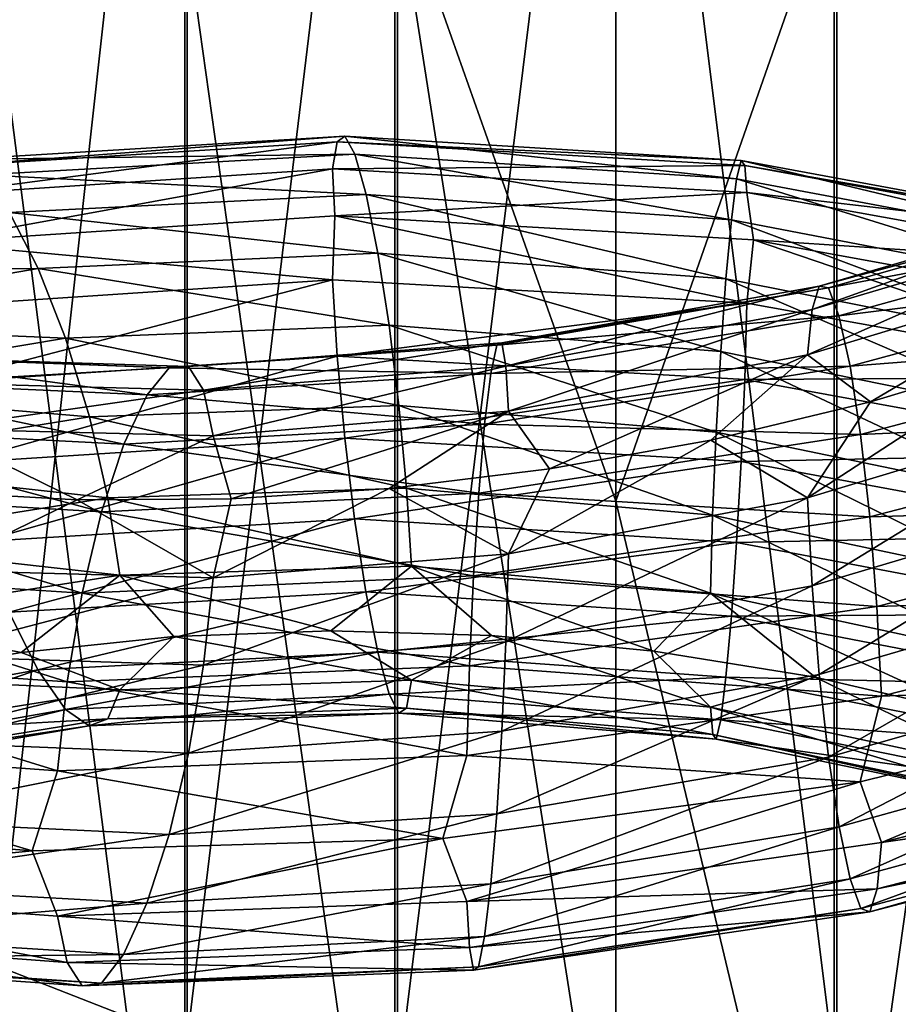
# Model space of a CAD drawing. Header units: metres. Extents: x -109 to 109, y -432 to 89.
# Tile 121 of 256: x -5.1 to 2.42, y -322.82 to -314.39. Entities that reach past the tile are written whole.
import ezdxf

# ---------------------------------------------------------------- set-up
doc = ezdxf.new("R2010")
doc.units = ezdxf.units.M
doc.layers.add('solid_506360_24502164', color=7, linetype='CONTINUOUS')
doc.layers.add('solid_506360_24502164_01', color=7, linetype='CONTINUOUS')

msp = doc.modelspace()

# ---------------------------------------------------------------- linework, layer by layer
at = {"layer": 'solid_506360_24502164'}
for points in [[(-5.284738, -307.35791, 943.583069), (-5.284738, -322.496826, 933.43866), (-3.669097, -307.914612, 944.426453)], [(-5.284738, -322.496826, 933.43866), (-3.669097, -323.126953, 934.228821), (-3.669097, -307.914612, 944.426453)], [(-3.669097, -307.914612, 944.426453), (-3.669097, -323.126953, 934.228821), (-1.869106, -308.258942, 944.94812)], [(-3.669097, -323.126953, 934.228821), (-1.869106, -323.516663, 934.717529), (-1.869106, -308.258942, 944.94812)], [(-1.891428, -313.171631, 921.745239), (-1.891428, -326.34671, 911.188843), (-3.68973, -313.564484, 922.237854)], [(-1.891428, -313.171631, 921.745239), (0, -325.256775, 911.855042), (-1.891428, -326.34671, 911.188843)], [(-3.68973, -313.564484, 922.237854), (-3.68973, -326.782135, 911.644287), (-5.302645, -314.197388, 923.031433)], [(-1.891428, -326.34671, 911.188843), (-3.68973, -326.782135, 911.644287), (-3.68973, -313.564484, 922.237854)], [(-3.68973, -326.782135, 911.644287), (-5.302645, -327.483704, 912.377991), (-5.302645, -314.197388, 923.031433)], [(-2.383537, -315.438324, 907.481323), (-2.425875, -315.67041, 906.854065), (-5.888755, -315.896301, 907.692871)], [(-5.785981, -315.652161, 908.310852), (-2.383537, -315.438324, 907.481323), (-5.888755, -315.896301, 907.692871)], [(-2.318224, -315.390808, 908.182373), (-2.383537, -315.438324, 907.481323), (-5.785981, -315.652161, 908.310852)], [(-5.627435, -315.588013, 908.997009), (-2.318224, -315.390808, 908.182373), (-5.785981, -315.652161, 908.310852)], [(-2.234276, -315.542786, 908.901855), (-2.318224, -315.390808, 908.182373), (-5.627435, -315.588013, 908.997009)], [(-2.383537, -315.438324, 907.481323), (1.103569, -315.641968, 907.148621), (-2.425875, -315.67041, 906.854065)], [(-2.318224, -315.390808, 908.182373), (1.073329, -315.598297, 907.852112), (-2.383537, -315.438324, 907.481323)], [(1.073329, -315.598297, 907.852112), (1.103569, -315.641968, 907.148621), (-2.383537, -315.438324, 907.481323)], [(1.034461, -315.754669, 908.574402), (1.073329, -315.598297, 907.852112), (-2.318224, -315.390808, 908.182373)], [(-2.234276, -315.542786, 908.901855), (1.034461, -315.754669, 908.574402), (-2.318224, -315.390808, 908.182373)], [(-5.423654, -315.719971, 909.696899), (-2.234276, -315.542786, 908.901855), (-5.627435, -315.588013, 908.997009)], [(-2.137639, -315.888733, 909.585632), (-2.234276, -315.542786, 908.901855), (-5.423654, -315.719971, 909.696899)], [(0.989719, -316.105255, 909.261108), (1.034461, -315.754669, 908.574402), (-2.234276, -315.542786, 908.901855)], [(-2.137639, -315.888733, 909.585632), (0.989719, -316.105255, 909.261108), (-2.234276, -315.542786, 908.901855)], [(-5.888755, -315.896301, 907.692871), (-2.425875, -315.67041, 906.854065), (-5.884495, -316.299469, 907.184326)], [(-2.425875, -315.67041, 906.854065), (-2.405049, -316.072449, 906.349854), (-5.884495, -316.299469, 907.184326)], [(-5.189068, -316.043915, 910.357849), (-2.137639, -315.888733, 909.585632), (-5.423654, -315.719971, 909.696899)], [(1.103569, -315.641968, 907.148621), (1.123171, -315.871094, 906.51947), (-2.425875, -315.67041, 906.854065)], [(-2.425875, -315.67041, 906.854065), (1.123171, -315.871094, 906.51947), (-2.405049, -316.072449, 906.349854)], [(-2.036727, -316.390381, 910.181519), (-2.137639, -315.888733, 909.585632), (-5.189068, -316.043915, 910.357849)], [(1.123171, -315.871094, 906.51947), (1.179308, -316.277222, 906.019043), (-2.405049, -316.072449, 906.349854)], [(0.942997, -316.61145, 909.859924), (0.989719, -316.105255, 909.261108), (-2.137639, -315.888733, 909.585632)], [(-2.036727, -316.390381, 910.181519), (0.942997, -316.61145, 909.859924), (-2.137639, -315.888733, 909.585632)], [(-4.944108, -316.523407, 910.929688), (-5.189068, -316.043915, 910.357849), (-8.057052, -316.553711, 911.562744)], [(-4.944108, -316.523407, 910.929688), (-2.036727, -316.390381, 910.181519), (-5.189068, -316.043915, 910.357849)], [(-5.884495, -316.299469, 907.184326), (-2.405049, -316.072449, 906.349854), (-2.426139, -316.619507, 906.033997)], [(-2.405049, -316.072449, 906.349854), (1.123293, -316.817871, 905.698059), (-2.426139, -316.619507, 906.033997)], [(-5.884495, -316.299469, 907.184326), (-2.426139, -316.619507, 906.033997), (-5.889395, -316.851257, 906.871338)], [(-1.940167, -317.006592, 910.637146), (-2.036727, -316.390381, 910.181519), (-4.944108, -316.523407, 910.929688)], [(0.89829, -317.231689, 910.318115), (0.942997, -316.61145, 909.859924), (-2.036727, -316.390381, 910.181519)], [(-1.940167, -317.006592, 910.637146), (0.89829, -317.231689, 910.318115), (-2.036727, -316.390381, 910.181519)], [(-7.676702, -316.994202, 912.090271), (-4.944108, -316.523407, 910.929688), (-8.057052, -316.553711, 911.562744)], [(-4.709711, -317.11911, 911.362305), (-4.944108, -316.523407, 910.929688), (-7.676702, -316.994202, 912.090271)], [(-4.709711, -317.11911, 911.362305), (-1.940167, -317.006592, 910.637146), (-4.944108, -316.523407, 910.929688)], [(-5.889395, -316.851257, 906.871338), (-2.426139, -316.619507, 906.033997), (-5.787169, -317.498596, 906.722534)], [(-2.426139, -316.619507, 906.033997), (-2.384027, -317.27359, 905.895813), (-5.787169, -317.498596, 906.722534)], [(-2.426139, -316.619507, 906.033997), (1.123293, -316.817871, 905.698059), (-2.384027, -317.27359, 905.895813)], [(1.123293, -316.817871, 905.698059), (1.103795, -317.472778, 905.560364), (-2.384027, -317.27359, 905.895813)], [(-7.312755, -317.55365, 912.479919), (-4.709711, -317.11911, 911.362305), (-7.676702, -316.994202, 912.090271)], [(-1.856366, -317.694824, 910.902954), (-1.940167, -317.006592, 910.637146), (-4.709711, -317.11911, 911.362305)], [(0.85949, -317.923096, 910.585876), (0.89829, -317.231689, 910.318115), (-1.940167, -317.006592, 910.637146)], [(-1.856366, -317.694824, 910.902954), (0.85949, -317.923096, 910.585876), (-1.940167, -317.006592, 910.637146)], [(-4.506285, -317.790283, 911.607971), (-4.709711, -317.11911, 911.362305), (-7.312755, -317.55365, 912.479919)], [(-4.506285, -317.790283, 911.607971), (-1.856366, -317.694824, 910.902954), (-4.709711, -317.11911, 911.362305)], [(-1.018945, -317.179108, 948.015076), (-3.821998, -317.372162, 947.337097), (-1.069657, -317.421661, 948.754456)], [(-3.656915, -317.360657, 946.584534), (-3.821998, -317.372162, 947.337097), (-1.018945, -317.179108, 948.015076)], [(-0.974934, -317.159271, 947.245605), (-3.656915, -317.360657, 946.584534), (-1.018945, -317.179108, 948.015076)], [(-3.528622, -317.563995, 945.855469), (-3.656915, -317.360657, 946.584534), (-0.974934, -317.159271, 947.245605)], [(-0.940731, -317.356842, 946.503662), (-3.528622, -317.563995, 945.855469), (-0.974934, -317.159271, 947.245605)], [(-6.489433, -317.271027, 946.230469), (-6.812405, -317.478699, 946.908813), (-4.012215, -317.604309, 948.056824)], [(-3.821998, -317.372162, 947.337097), (-6.489433, -317.271027, 946.230469), (-4.012215, -317.604309, 948.056824)], [(-6.209136, -317.279724, 945.513855), (-6.489433, -317.271027, 946.230469), (-3.821998, -317.372162, 947.337097)], [(-3.656915, -317.360657, 946.584534), (-6.209136, -317.279724, 945.513855), (-3.821998, -317.372162, 947.337097)], [(-5.991305, -317.497589, 944.812744), (-6.209136, -317.279724, 945.513855), (-3.656915, -317.360657, 946.584534)], [(-5.787169, -317.498596, 906.722534), (-2.384027, -317.27359, 905.895813), (-5.629078, -318.186371, 906.761902)], [(-2.384027, -317.27359, 905.895813), (-2.318901, -317.973785, 905.950989), (-5.629078, -318.186371, 906.761902)], [(-2.384027, -317.27359, 905.895813), (1.103795, -317.472778, 905.560364), (-2.318901, -317.973785, 905.950989)], [(1.640885, -317.262115, 946.091919), (-0.565957, -318.237885, 945.395142), (-0.918614, -317.743896, 945.847351)], [(1.640885, -317.262115, 946.091919), (0.813163, -317.990814, 945.548889), (-0.565957, -318.237885, 945.395142)], [(-3.528622, -317.563995, 945.855469), (-5.991305, -317.497589, 944.812744), (-3.656915, -317.360657, 946.584534)], [(-3.821998, -317.372162, 947.337097), (-4.012215, -317.604309, 948.056824), (-1.069657, -317.421661, 948.754456)], [(-3.445664, -317.953857, 945.207092), (-3.528622, -317.563995, 945.855469), (-0.940731, -317.356842, 946.503662)], [(-0.918614, -317.743896, 945.847351), (-3.445664, -317.953857, 945.207092), (-0.940731, -317.356842, 946.503662)], [(-6.812405, -317.478699, 946.908813), (-7.149932, -317.873779, 947.497742), (-4.211004, -318.026123, 948.688904)], [(-4.012215, -317.604309, 948.056824), (-6.812405, -317.478699, 946.908813), (-4.211004, -318.026123, 948.688904)], [(-1.069657, -317.421661, 948.754456), (-4.012215, -317.604309, 948.056824), (-1.122654, -317.855072, 949.40741)], [(1.103795, -317.472778, 905.560364), (1.073642, -318.175018, 905.616882), (-2.318901, -317.973785, 905.950989)], [(-6.996896, -318.194458, 912.687927), (-4.506285, -317.790283, 911.607971), (-7.312755, -317.55365, 912.479919)], [(-5.85045, -317.895416, 944.182495), (-5.991305, -317.497589, 944.812744), (-3.528622, -317.563995, 945.855469)], [(-3.445664, -317.953857, 945.207092), (-5.85045, -317.895416, 944.182495), (-3.528622, -317.563995, 945.855469)], [(-4.012215, -317.604309, 948.056824), (-4.211004, -318.026123, 948.688904), (-1.122654, -317.855072, 949.40741)], [(-1.79124, -318.402435, 910.96228), (-1.856366, -317.694824, 910.902954), (-4.506285, -317.790283, 911.607971)], [(0.829337, -318.632782, 910.646423), (0.85949, -317.923096, 910.585876), (-1.856366, -317.694824, 910.902954)], [(-1.79124, -318.402435, 910.96228), (0.829337, -318.632782, 910.646423), (-1.856366, -317.694824, 910.902954)], [(-4.348194, -318.485382, 911.651611), (-4.506285, -317.790283, 911.607971), (-6.996896, -318.194458, 912.687927)], [(-4.348194, -318.485382, 911.651611), (-1.79124, -318.402435, 910.96228), (-4.506285, -317.790283, 911.607971)], [(-0.918614, -317.743896, 945.847351), (-3.293289, -318.492706, 944.74176), (-3.445664, -317.953857, 945.207092)], [(-0.918614, -317.743896, 945.847351), (-1.94067, -318.405304, 945.125549), (-3.293289, -318.492706, 944.74176)], [(-0.918614, -317.743896, 945.847351), (-0.565957, -318.237885, 945.395142), (-1.94067, -318.405304, 945.125549)], [(-7.149932, -317.873779, 947.497742), (-7.473163, -318.424133, 947.945984), (-4.401373, -318.603271, 949.178223)], [(-4.211004, -318.026123, 948.688904), (-7.149932, -317.873779, 947.497742), (-4.401373, -318.603271, 949.178223)], [(-5.85045, -317.895416, 944.182495), (-4.610612, -318.500793, 944.245361), (-5.883807, -318.431824, 943.638916)], [(-3.445664, -317.953857, 945.207092), (-4.610612, -318.500793, 944.245361), (-5.85045, -317.895416, 944.182495)], [(-1.122654, -317.855072, 949.40741), (-4.211004, -318.026123, 948.688904), (-1.173406, -318.44397, 949.916809)], [(-5.629078, -318.186371, 906.761902), (-2.318901, -317.973785, 905.950989), (-5.425652, -318.858429, 906.997192)], [(-2.318901, -317.973785, 905.950989), (-2.2351, -318.663147, 906.206177), (-5.425652, -318.858429, 906.997192)], [(-3.445664, -317.953857, 945.207092), (-3.293289, -318.492706, 944.74176), (-4.610612, -318.500793, 944.245361)], [(-2.318901, -317.973785, 905.950989), (1.073642, -318.175018, 905.616882), (-2.2351, -318.663147, 906.206177)], [(-4.211004, -318.026123, 948.688904), (-4.401373, -318.603271, 949.178223), (-1.173406, -318.44397, 949.916809)], [(-6.751428, -318.867157, 912.701965), (-4.348194, -318.485382, 911.651611), (-6.996896, -318.194458, 912.687927)], [(1.073642, -318.175018, 905.616882), (1.034843, -318.867554, 905.874023), (-2.2351, -318.663147, 906.206177)], [(-0.918753, -318.96524, 945.015259), (-1.94067, -318.405304, 945.125549), (-0.565957, -318.237885, 945.395142)], [(-1.749128, -319.069885, 910.820435), (-1.79124, -318.402435, 910.96228), (-4.348194, -318.485382, 911.651611)], [(-3.446183, -319.170746, 944.373535), (-3.293289, -318.492706, 944.74176), (-1.94067, -318.405304, 945.125549)], [(-0.918753, -318.96524, 945.015259), (-3.446183, -319.170746, 944.373535), (-1.94067, -318.405304, 945.125549)], [(0.80984, -319.301117, 910.505066), (0.829337, -318.632782, 910.646423), (-1.79124, -318.402435, 910.96228)], [(-1.749128, -319.069885, 910.820435), (0.80984, -319.301117, 910.505066), (-1.79124, -318.402435, 910.96228)], [(-7.473163, -318.424133, 947.945984), (-7.753951, -319.09552, 948.204468), (-4.566744, -319.299347, 949.472168)], [(-4.401373, -318.603271, 949.178223), (-7.473163, -318.424133, 947.945984), (-4.566744, -319.299347, 949.472168)], [(-4.245968, -319.145721, 911.499573), (-4.348194, -318.485382, 911.651611), (-6.751428, -318.867157, 912.701965)], [(-5.851331, -319.105133, 943.349182), (-5.883807, -318.431824, 943.638916), (-4.610612, -318.500793, 944.245361)], [(-3.446183, -319.170746, 944.373535), (-5.851331, -319.105133, 943.349182), (-4.610612, -318.500793, 944.245361)], [(-3.446183, -319.170746, 944.373535), (-4.610612, -318.500793, 944.245361), (-3.293289, -318.492706, 944.74176)], [(-1.173406, -318.44397, 949.916809), (-4.401373, -318.603271, 949.178223), (-1.217494, -319.151123, 950.228333)], [(-4.245968, -319.145721, 911.499573), (-1.749128, -319.069885, 910.820435), (-4.348194, -318.485382, 911.651611)], [(-5.425652, -318.858429, 906.997192), (-2.2351, -318.663147, 906.206177), (-5.191255, -319.463074, 907.416626)], [(-2.2351, -318.663147, 906.206177), (-2.13854, -319.288788, 906.648193), (-5.191255, -319.463074, 907.416626)], [(-4.401373, -318.603271, 949.178223), (-4.566744, -319.299347, 949.472168), (-1.217494, -319.151123, 950.228333)], [(-2.2351, -318.663147, 906.206177), (1.034843, -318.867554, 905.874023), (-2.13854, -319.288788, 906.648193)], [(-6.592703, -319.514435, 912.530334), (-4.245968, -319.145721, 911.499573), (-6.751428, -318.867157, 912.701965)], [(1.034843, -318.867554, 905.874023), (0.990136, -319.497284, 906.318481), (-2.13854, -319.288788, 906.648193)], [(-3.529586, -319.916168, 944.244019), (-3.446183, -319.170746, 944.373535), (-0.918753, -318.96524, 945.015259)], [(-0.940988, -319.717743, 944.89502), (-3.529586, -319.916168, 944.244019), (-0.918753, -318.96524, 945.015259)], [(-4.245968, -319.145721, 911.499573), (-2.437667, -319.622253, 910.641541), (-1.749128, -319.069885, 910.820435)], [(-1.749128, -319.069885, 910.820435), (-2.437667, -319.622253, 910.641541), (-1.063321, -319.663055, 910.369629)], [(-7.753951, -319.09552, 948.204468), (-7.972408, -319.83551, 948.256897), (-4.695407, -320.060181, 949.55188)], [(-4.566744, -319.299347, 949.472168), (-7.753951, -319.09552, 948.204468), (-4.695407, -320.060181, 949.55188)], [(-6.592703, -319.514435, 912.530334), (-5.088666, -319.809113, 911.501587), (-4.245968, -319.145721, 911.499573)], [(-5.992942, -319.835693, 943.202026), (-5.851331, -319.105133, 943.349182), (-3.446183, -319.170746, 944.373535)], [(-3.529586, -319.916168, 944.244019), (-5.992942, -319.835693, 943.202026), (-3.446183, -319.170746, 944.373535)], [(-4.245968, -319.145721, 911.499573), (-5.088666, -319.809113, 911.501587), (-3.782471, -319.671692, 911.019104)], [(-1.217494, -319.151123, 950.228333), (-4.566744, -319.299347, 949.472168), (-1.251796, -319.92157, 950.321838)], [(-4.245968, -319.145721, 911.499573), (-3.782471, -319.671692, 911.019104), (-2.437667, -319.622253, 910.641541)], [(-5.191255, -319.463074, 907.416626), (-2.13854, -319.288788, 906.648193), (-4.946294, -319.956421, 907.976563)], [(-2.13854, -319.288788, 906.648193), (-2.037628, -319.804901, 907.231628), (-4.946294, -319.956421, 907.976563)], [(-4.566744, -319.299347, 949.472168), (-4.695407, -320.060181, 949.55188), (-1.251796, -319.92157, 950.321838)], [(-2.13854, -319.288788, 906.648193), (0.990136, -319.497284, 906.318481), (-2.037628, -319.804901, 907.231628)], [(-5.191255, -319.463074, 907.416626), (-4.946294, -319.956421, 907.976563), (-7.680098, -320.455841, 909.12561)], [(0.990136, -319.497284, 906.318481), (0.943414, -320.018005, 906.904724), (-2.037628, -319.804901, 907.231628)], [(-6.592703, -319.514435, 912.530334), (-6.34469, -320.030853, 912.085938), (-5.088666, -319.809113, 911.501587)], [(-4.246607, -320.126923, 910.655396), (-3.782471, -319.671692, 911.019104), (-5.088666, -319.809113, 911.501587)], [(-4.246607, -320.126923, 910.655396), (-1.749392, -320.046356, 909.976746), (-3.782471, -319.671692, 911.019104)], [(-1.749392, -320.046356, 909.976746), (-2.437667, -319.622253, 910.641541), (-3.782471, -319.671692, 911.019104)], [(-1.749392, -320.046356, 909.976746), (-1.063321, -319.663055, 910.369629), (-2.437667, -319.622253, 910.641541)], [(-1.749392, -320.046356, 909.976746), (0.809962, -320.27536, 909.65979), (-1.063321, -319.663055, 910.369629)], [(0.809962, -320.27536, 909.65979), (0.325449, -319.795654, 910.20459), (-1.063321, -319.663055, 910.369629)], [(-3.658248, -320.669464, 944.317627), (-3.529586, -319.916168, 944.244019), (-0.940988, -319.717743, 944.89502)], [(-0.975289, -320.48056, 944.982483), (-3.658248, -320.669464, 944.317627), (-0.940988, -319.717743, 944.89502)], [(-7.972408, -319.83551, 948.256897), (-8.114019, -320.579376, 948.10907), (-4.77881, -320.81958, 949.421326)], [(-4.695407, -320.060181, 949.55188), (-7.972408, -319.83551, 948.256897), (-4.77881, -320.81958, 949.421326)], [(-4.246607, -320.126923, 910.655396), (-5.088666, -319.809113, 911.501587), (-6.34469, -320.030853, 912.085938)], [(-6.2114, -320.568298, 943.248291), (-5.992942, -319.835693, 943.202026), (-3.529586, -319.916168, 944.244019)], [(-4.946294, -319.956421, 907.976563), (-2.037628, -319.804901, 907.231628), (-4.711709, -320.2948, 908.630615)], [(-2.037628, -319.804901, 907.231628), (-1.940991, -320.165741, 907.90802), (-4.711709, -320.2948, 908.630615)], [(-2.037628, -319.804901, 907.231628), (0.943414, -320.018005, 906.904724), (-1.940991, -320.165741, 907.90802)], [(-3.658248, -320.669464, 944.317627), (-6.2114, -320.568298, 943.248291), (-3.529586, -319.916168, 944.244019)], [(-1.251796, -319.92157, 950.321838), (-4.695407, -320.060181, 949.55188), (-1.274031, -320.688385, 950.200439)], [(-7.680098, -320.455841, 909.12561), (-4.946294, -319.956421, 907.976563), (-7.315858, -320.754761, 909.738464)], [(-4.946294, -319.956421, 907.976563), (-4.711709, -320.2948, 908.630615), (-7.315858, -320.754761, 909.738464)], [(0.943414, -320.018005, 906.904724), (0.898671, -320.383545, 907.583984), (-1.940991, -320.165741, 907.90802)], [(-6.593696, -320.502869, 911.683716), (-4.246607, -320.126923, 910.655396), (-6.34469, -320.030853, 912.085938)], [(-4.695407, -320.060181, 949.55188), (-4.77881, -320.81958, 949.421326), (-1.274031, -320.688385, 950.200439)], [(-1.79173, -320.283936, 909.336853), (-1.749392, -320.046356, 909.976746), (-4.246607, -320.126923, 910.655396)], [(-1.79173, -320.283936, 909.336853), (0.829564, -320.51001, 909.017944), (-1.749392, -320.046356, 909.976746)], [(0.829564, -320.51001, 909.017944), (0.809962, -320.27536, 909.65979), (-1.749392, -320.046356, 909.976746)], [(-4.349382, -320.37619, 910.025085), (-4.246607, -320.126923, 910.655396), (-6.593696, -320.502869, 911.683716)], [(-4.711709, -320.2948, 908.630615), (-1.940991, -320.165741, 907.90802), (-4.507928, -320.437195, 909.331177)], [(-1.940991, -320.165741, 907.90802), (-1.857043, -320.3284, 908.627869), (-4.507928, -320.437195, 909.331177)], [(-4.349382, -320.37619, 910.025085), (-1.79173, -320.283936, 909.336853), (-4.246607, -320.126923, 910.655396)], [(-1.940991, -320.165741, 907.90802), (0.898671, -320.383545, 907.583984), (-1.857043, -320.3284, 908.627869)], [(-7.315858, -320.754761, 909.738464), (-4.711709, -320.2948, 908.630615), (-6.999447, -320.861816, 910.403687)], [(-4.711709, -320.2948, 908.630615), (-4.507928, -320.437195, 909.331177), (-6.999447, -320.861816, 910.403687)], [(-4.507928, -320.437195, 909.331177), (-1.857043, -320.3284, 908.627869), (-4.349382, -320.37619, 910.025085)], [(-1.857043, -320.3284, 908.627869), (-1.79173, -320.283936, 909.336853), (-4.349382, -320.37619, 910.025085)], [(-1.857043, -320.3284, 908.627869), (0.859804, -320.550629, 908.30658), (-1.79173, -320.283936, 909.336853)], [(0.898671, -320.383545, 907.583984), (0.859804, -320.550629, 908.30658), (-1.857043, -320.3284, 908.627869)], [(0.859804, -320.550629, 908.30658), (0.829564, -320.51001, 909.017944), (-1.79173, -320.283936, 909.336853)], [(-6.999447, -320.861816, 910.403687), (-4.507928, -320.437195, 909.331177), (-6.753273, -320.772156, 911.070496)], [(-6.753273, -320.772156, 911.070496), (-4.349382, -320.37619, 910.025085), (-6.593696, -320.502869, 911.683716)], [(-4.507928, -320.437195, 909.331177), (-4.349382, -320.37619, 910.025085), (-6.753273, -320.772156, 911.070496)], [(-3.82362, -321.367035, 944.60022), (-3.658248, -320.669464, 944.317627), (-0.975289, -320.48056, 944.982483)], [(-1.019377, -321.189423, 945.282471), (-3.82362, -321.367035, 944.60022), (-0.975289, -320.48056, 944.982483)], [(-8.114019, -320.579376, 948.10907), (-8.340183, -321.236877, 947.682068), (-4.996684, -321.505646, 949.028076)], [(-4.77881, -320.81958, 949.421326), (-8.114019, -320.579376, 948.10907), (-4.996684, -321.505646, 949.028076)], [(-6.492187, -321.240753, 943.495789), (-6.2114, -320.568298, 943.248291), (-3.658248, -320.669464, 944.317627)], [(-3.82362, -321.367035, 944.60022), (-6.492187, -321.240753, 943.495789), (-3.658248, -320.669464, 944.317627)], [(-1.274031, -320.688385, 950.200439), (-4.77881, -320.81958, 949.421326), (-1.47888, -321.399841, 949.840088)], [(-4.77881, -320.81958, 949.421326), (-4.996684, -321.505646, 949.028076), (-1.47888, -321.399841, 949.840088)], [(2.092515, -320.913971, 950.102478), (-1.47888, -321.399841, 949.840088), (-1.274169, -321.939789, 949.347839)], [(-4.013989, -321.954346, 945.076599), (-3.82362, -321.367035, 944.60022), (-1.019377, -321.189423, 945.282471)], [(-1.07013, -321.788971, 945.778748), (-4.013989, -321.954346, 945.076599), (-1.019377, -321.189423, 945.282471)], [(-4.996684, -321.505646, 949.028076), (-8.340183, -321.236877, 947.682068), (-8.114901, -321.816193, 947.257141)], [(-6.815418, -321.800415, 943.931641), (-6.492187, -321.240753, 943.495789), (-3.82362, -321.367035, 944.60022)], [(-4.013989, -321.954346, 945.076599), (-6.815418, -321.800415, 943.931641), (-3.82362, -321.367035, 944.60022)], [(-1.47888, -321.399841, 949.840088), (-4.996684, -321.505646, 949.028076), (-4.779328, -322.065552, 948.56781)], [(-1.47888, -321.399841, 949.840088), (-4.779328, -322.065552, 948.56781), (-1.274169, -321.939789, 949.347839)], [(-4.996684, -321.505646, 949.028076), (-8.114901, -321.816193, 947.257141), (-4.779328, -322.065552, 948.56781)], [(-8.114901, -321.816193, 947.257141), (-7.974045, -322.219421, 946.614685), (-4.696371, -322.461487, 947.906738)], [(-4.779328, -322.065552, 948.56781), (-8.114901, -321.816193, 947.257141), (-4.696371, -322.461487, 947.906738)], [(-7.152946, -322.209808, 944.510803), (-6.815418, -321.800415, 943.931641), (-4.013989, -321.954346, 945.076599)], [(-4.212778, -322.391541, 945.698181), (-4.013989, -321.954346, 945.076599), (-1.07013, -321.788971, 945.778748)], [(-1.123127, -322.23822, 946.420837), (-4.212778, -322.391541, 945.698181), (-1.07013, -321.788971, 945.778748)], [(-4.212778, -322.391541, 945.698181), (-7.152946, -322.209808, 944.510803), (-4.013989, -321.954346, 945.076599)], [(-1.274169, -321.939789, 949.347839), (-4.779328, -322.065552, 948.56781), (-1.252053, -322.333252, 948.678589)], [(-4.779328, -322.065552, 948.56781), (-4.696371, -322.461487, 947.906738), (-1.252053, -322.333252, 948.678589)], [(-7.974045, -322.219421, 946.614685), (-7.756214, -322.434204, 945.904419), (-4.568078, -322.661926, 947.168396)], [(-4.696371, -322.461487, 947.906738), (-7.974045, -322.219421, 946.614685), (-4.568078, -322.661926, 947.168396)], [(-7.475917, -322.432251, 945.184814), (-7.152946, -322.209808, 944.510803), (-4.212778, -322.391541, 945.698181)], [(-4.402995, -322.639374, 946.413086), (-4.212778, -322.391541, 945.698181), (-1.123127, -322.23822, 946.420837)], [(-1.173838, -322.496887, 947.155212), (-4.402995, -322.639374, 946.413086), (-1.123127, -322.23822, 946.420837)], [(-1.252053, -322.333252, 948.678589), (-4.696371, -322.461487, 947.906738), (-1.21785, -322.527985, 947.927307)], [(-7.756214, -322.434204, 945.904419), (-7.475917, -322.432251, 945.184814), (-4.402995, -322.639374, 946.413086)], [(-4.568078, -322.661926, 947.168396), (-7.756214, -322.434204, 945.904419), (-4.402995, -322.639374, 946.413086)], [(-4.402995, -322.639374, 946.413086), (-7.475917, -322.432251, 945.184814), (-4.212778, -322.391541, 945.698181)], [(-4.696371, -322.461487, 947.906738), (-4.568078, -322.661926, 947.168396), (-1.21785, -322.527985, 947.927307)], [(-5.284738, -322.496826, 933.43866), (-5.284738, -336.683197, 922), (-3.669097, -323.126953, 934.228821)], [(-4.568078, -322.661926, 947.168396), (-4.402995, -322.639374, 946.413086), (-1.173838, -322.496887, 947.155212)], [(-1.21785, -322.527985, 947.927307), (-4.568078, -322.661926, 947.168396), (-1.173838, -322.496887, 947.155212)]]:
    msp.add_3dface(points, dxfattribs=at)
at = {"layer": 'solid_506360_24502164_01'}
for points in [[(1.891428, -308.256226, 944.943848), (3.68973, -323.120819, 934.221008), (3.68973, -307.90921, 944.418152)], [(-1.869106, -308.258942, 944.94812), (-1.869106, -323.516663, 934.717529), (0, -308.373718, 945.121826)], [(0, -308.373718, 945.121826), (1.891428, -323.51358, 934.713501), (1.891428, -308.256226, 944.943848)], [(1.891428, -308.256226, 944.943848), (1.891428, -323.51358, 934.713501), (3.68973, -323.120819, 934.221008)], [(-1.869106, -323.516663, 934.717529), (0, -323.646545, 934.880249), (0, -308.373718, 945.121826)], [(0, -308.373718, 945.121826), (0, -323.646545, 934.880249), (1.891428, -323.51358, 934.713501)], [(-1.891428, -313.171631, 921.745239), (0, -311.520325, 922.677429), (0, -318.512146, 917.423157)], [(0, -318.512146, 917.423157), (0, -311.520325, 922.677429), (1.869106, -313.168549, 921.741272)], [(-1.891428, -313.171631, 921.745239), (0, -318.512146, 917.423157), (0, -325.256775, 911.855042)], [(0, -318.512146, 917.423157), (1.869106, -313.168549, 921.741272), (1.869106, -326.343292, 911.18512)], [(3.669097, -313.55835, 922.230042), (1.869106, -326.343292, 911.18512), (1.869106, -313.168549, 921.741272)], [(3.669097, -313.55835, 922.230042), (3.669097, -326.77533, 911.637024), (1.869106, -326.343292, 911.18512)], [(1.034461, -315.754669, 908.574402), (4.266098, -316.362061, 908.716248), (1.073329, -315.598297, 907.852112)], [(1.073329, -315.598297, 907.852112), (4.426387, -316.217163, 908.007996), (1.103569, -315.641968, 907.148621)], [(4.266098, -316.362061, 908.716248), (4.426387, -316.217163, 908.007996), (1.073329, -315.598297, 907.852112)], [(1.103569, -315.641968, 907.148621), (4.551095, -316.269989, 907.314636), (1.123171, -315.871094, 906.51947)], [(4.426387, -316.217163, 908.007996), (4.551095, -316.269989, 907.314636), (1.103569, -315.641968, 907.148621)], [(0.989719, -316.105255, 909.261108), (4.081579, -316.699677, 909.386047), (1.034461, -315.754669, 908.574402)], [(4.081579, -316.699677, 909.386047), (4.266098, -316.362061, 908.716248), (1.034461, -315.754669, 908.574402)], [(1.123171, -315.871094, 906.51947), (4.631934, -316.505341, 906.691101), (1.179308, -316.277222, 906.019043)], [(4.551095, -316.269989, 907.314636), (4.631934, -316.505341, 906.691101), (1.123171, -315.871094, 906.51947)], [(1.68039, -316.872681, 946.745789), (1.741486, -316.671997, 947.485046), (4.395977, -315.90152, 947.299927)], [(4.241756, -316.114075, 946.578979), (1.68039, -316.872681, 946.745789), (4.395977, -315.90152, 947.299927)], [(4.395977, -315.90152, 947.299927), (1.741486, -316.671997, 947.485046), (4.594423, -315.902344, 948.044189)], [(1.741486, -316.671997, 947.485046), (1.820101, -316.688232, 948.25177), (4.594423, -315.902344, 948.044189)], [(4.594423, -315.902344, 948.044189), (1.820101, -316.688232, 948.25177), (4.823082, -316.123077, 948.756165)], [(-2.405049, -316.072449, 906.349854), (1.179308, -316.277222, 906.019043), (1.123293, -316.817871, 905.698059)], [(0.942997, -316.61145, 909.859924), (3.8889, -317.192474, 909.966553), (0.989719, -316.105255, 909.261108)], [(3.8889, -317.192474, 909.966553), (4.081579, -316.699677, 909.386047), (0.989719, -316.105255, 909.261108)], [(1.640885, -317.262115, 946.091919), (1.68039, -316.872681, 946.745789), (4.241756, -316.114075, 946.578979)], [(4.142033, -316.510956, 945.938049), (1.640885, -317.262115, 946.091919), (4.241756, -316.114075, 946.578979)], [(1.820101, -316.688232, 948.25177), (1.910686, -316.926971, 948.988647), (4.823082, -316.123077, 948.756165)], [(4.823082, -316.123077, 948.756165), (1.910686, -316.926971, 948.988647), (5.062047, -316.533691, 949.381592)], [(1.179308, -316.277222, 906.019043), (4.632437, -317.453308, 905.865356), (1.123293, -316.817871, 905.698059)], [(1.179308, -316.277222, 906.019043), (4.70746, -316.919891, 906.197998), (4.632437, -317.453308, 905.865356)], [(4.631934, -316.505341, 906.691101), (4.70746, -316.919891, 906.197998), (1.179308, -316.277222, 906.019043)], [(4.142033, -316.510956, 945.938049), (2.181545, -317.664581, 945.586121), (1.640885, -317.262115, 946.091919)], [(1.910686, -316.926971, 948.988647), (2.005352, -317.356567, 949.639404), (5.062047, -316.533691, 949.381592)], [(5.062047, -316.533691, 949.381592), (2.005352, -317.356567, 949.639404), (5.29089, -317.100739, 949.866028)], [(4.142033, -316.510956, 945.938049), (3.528136, -317.25943, 945.507568), (2.181545, -317.664581, 945.586121)], [(0.89829, -317.231689, 910.318115), (3.70453, -317.799988, 910.406738), (0.942997, -316.61145, 909.859924)], [(3.70453, -317.799988, 910.406738), (3.8889, -317.192474, 909.966553), (0.942997, -316.61145, 909.859924)], [(1.820101, -316.688232, 948.25177), (-1.018945, -317.179108, 948.015076), (1.910686, -316.926971, 948.988647)], [(-0.974934, -317.159271, 947.245605), (-1.018945, -317.179108, 948.015076), (1.820101, -316.688232, 948.25177)], [(1.741486, -316.671997, 947.485046), (-0.974934, -317.159271, 947.245605), (1.820101, -316.688232, 948.25177)], [(-0.940731, -317.356842, 946.503662), (-0.974934, -317.159271, 947.245605), (1.741486, -316.671997, 947.485046)], [(1.68039, -316.872681, 946.745789), (-0.940731, -317.356842, 946.503662), (1.741486, -316.671997, 947.485046)], [(-0.918614, -317.743896, 945.847351), (-0.940731, -317.356842, 946.503662), (1.68039, -316.872681, 946.745789)], [(1.640885, -317.262115, 946.091919), (-0.918614, -317.743896, 945.847351), (1.68039, -316.872681, 946.745789)], [(1.123293, -316.817871, 905.698059), (4.632437, -317.453308, 905.865356), (1.103795, -317.472778, 905.560364)], [(1.910686, -316.926971, 948.988647), (-1.069657, -317.421661, 948.754456), (2.005352, -317.356567, 949.639404)], [(-1.018945, -317.179108, 948.015076), (-1.069657, -317.421661, 948.754456), (1.910686, -316.926971, 948.988647)], [(2.005352, -317.356567, 949.639404), (2.096009, -317.942078, 950.147217), (5.29089, -317.100739, 949.866028)], [(5.29089, -317.100739, 949.866028), (2.096009, -317.942078, 950.147217), (5.489683, -317.788788, 950.157349)], [(0.85949, -317.923096, 910.585876), (3.544521, -318.480377, 910.658203), (0.89829, -317.231689, 910.318115)], [(3.544521, -318.480377, 910.658203), (3.70453, -317.799988, 910.406738), (0.89829, -317.231689, 910.318115)], [(1.640885, -317.262115, 946.091919), (2.181545, -317.664581, 945.586121), (0.813163, -317.990814, 945.548889)], [(1.641132, -318.485138, 945.263123), (2.181545, -317.664581, 945.586121), (3.528136, -317.25943, 945.507568)], [(4.142656, -317.73291, 945.11438), (1.641132, -318.485138, 945.263123), (3.528136, -317.25943, 945.507568)], [(2.005352, -317.356567, 949.639404), (-1.122654, -317.855072, 949.40741), (2.096009, -317.942078, 950.147217)], [(-1.069657, -317.421661, 948.754456), (-1.122654, -317.855072, 949.40741), (2.005352, -317.356567, 949.639404)], [(1.103795, -317.472778, 905.560364), (4.552029, -318.102997, 905.718079), (1.073642, -318.175018, 905.616882)], [(4.632437, -317.453308, 905.865356), (4.552029, -318.102997, 905.718079), (1.103795, -317.472778, 905.560364)], [(1.641132, -318.485138, 945.263123), (0.813163, -317.990814, 945.548889), (2.181545, -317.664581, 945.586121)], [(1.68085, -319.236847, 945.143555), (1.641132, -318.485138, 945.263123), (4.142656, -317.73291, 945.11438)], [(4.242915, -318.475983, 944.986816), (1.68085, -319.236847, 945.143555), (4.142656, -317.73291, 945.11438)], [(2.096009, -317.942078, 950.147217), (2.174762, -318.646515, 950.457947), (5.489683, -317.788788, 950.157349)], [(5.489683, -317.788788, 950.157349), (2.174762, -318.646515, 950.457947), (5.644348, -318.54422, 950.236938)], [(-1.122654, -317.855072, 949.40741), (-1.173406, -318.44397, 949.916809), (2.096009, -317.942078, 950.147217)], [(2.096009, -317.942078, 950.147217), (-1.173406, -318.44397, 949.916809), (2.174762, -318.646515, 950.457947)], [(-0.918753, -318.96524, 945.015259), (-0.565957, -318.237885, 945.395142), (0.813163, -317.990814, 945.548889)], [(1.641132, -318.485138, 945.263123), (-0.918753, -318.96524, 945.015259), (0.813163, -317.990814, 945.548889)], [(0.829337, -318.632782, 910.646423), (3.420171, -319.181519, 910.705505), (0.85949, -317.923096, 910.585876)], [(3.420171, -319.181519, 910.705505), (3.544521, -318.480377, 910.658203), (0.85949, -317.923096, 910.585876)], [(4.552029, -318.102997, 905.718079), (4.427679, -318.796783, 905.76123), (1.073642, -318.175018, 905.616882)], [(1.073642, -318.175018, 905.616882), (4.427679, -318.796783, 905.76123), (1.034843, -318.867554, 905.874023)], [(-1.173406, -318.44397, 949.916809), (-1.217494, -319.151123, 950.228333), (2.174762, -318.646515, 950.457947)], [(-0.940988, -319.717743, 944.89502), (-0.918753, -318.96524, 945.015259), (1.641132, -318.485138, 945.263123)], [(1.68085, -319.236847, 945.143555), (-0.940988, -319.717743, 944.89502), (1.641132, -318.485138, 945.263123)], [(1.742121, -319.997833, 945.230957), (1.68085, -319.236847, 945.143555), (4.242915, -318.475983, 944.986816)], [(4.39758, -319.223907, 945.060181), (1.742121, -319.997833, 945.230957), (4.242915, -318.475983, 944.986816)], [(0, -325.256775, 911.855042), (0, -318.512146, 917.423157), (1.869106, -326.343292, 911.18512)], [(2.174762, -318.646515, 950.457947), (2.236033, -319.4151, 950.551453), (5.644348, -318.54422, 950.236938)], [(5.644348, -318.54422, 950.236938), (2.236033, -319.4151, 950.551453), (5.744606, -319.301117, 950.108459)], [(2.174762, -318.646515, 950.457947), (-1.217494, -319.151123, 950.228333), (2.236033, -319.4151, 950.551453)], [(0.80984, -319.301117, 910.505066), (3.339763, -319.844391, 910.55481), (0.829337, -318.632782, 910.646423)], [(3.339763, -319.844391, 910.55481), (3.420171, -319.181519, 910.705505), (0.829337, -318.632782, 910.646423)], [(4.427679, -318.796783, 905.76123), (4.26767, -319.478119, 906.002258), (1.034843, -318.867554, 905.874023)], [(1.034843, -318.867554, 905.874023), (4.26767, -319.478119, 906.002258), (0.990136, -319.497284, 906.318481)], [(-1.749128, -319.069885, 910.820435), (-1.063321, -319.663055, 910.369629), (0.325449, -319.795654, 910.20459)], [(-1.749128, -319.069885, 910.820435), (0.325449, -319.795654, 910.20459), (0.80984, -319.301117, 910.505066)], [(-1.217494, -319.151123, 950.228333), (-1.251796, -319.92157, 950.321838), (2.236033, -319.4151, 950.551453)], [(-0.975289, -320.48056, 944.982483), (-0.940988, -319.717743, 944.89502), (1.68085, -319.236847, 945.143555)], [(1.742121, -319.997833, 945.230957), (-0.975289, -320.48056, 944.982483), (1.68085, -319.236847, 945.143555)], [(1.820873, -320.70401, 945.530212), (1.742121, -319.997833, 945.230957), (4.39758, -319.223907, 945.060181)], [(4.596373, -319.913452, 945.34021), (1.820873, -320.70401, 945.530212), (4.39758, -319.223907, 945.060181)], [(0.80984, -319.301117, 910.505066), (0.325449, -319.795654, 910.20459), (1.706765, -320.020203, 910.147583)], [(0.80984, -319.301117, 910.505066), (1.706765, -320.020203, 910.147583), (3.069311, -320.337311, 910.197815)], [(0.80984, -319.301117, 910.505066), (3.069311, -320.337311, 910.197815), (3.339763, -319.844391, 910.55481)], [(2.236033, -319.4151, 950.551453), (2.275751, -320.181061, 950.430786), (5.744606, -319.301117, 950.108459)], [(5.744606, -319.301117, 950.108459), (2.275751, -320.181061, 950.430786), (5.587504, -320.051514, 949.810486)], [(2.236033, -319.4151, 950.551453), (-1.251796, -319.92157, 950.321838), (2.275751, -320.181061, 950.430786)], [(0.990136, -319.497284, 906.318481), (4.0833, -320.094727, 906.429016), (0.943414, -320.018005, 906.904724)], [(4.26767, -319.478119, 906.002258), (4.0833, -320.094727, 906.429016), (0.990136, -319.497284, 906.318481)], [(0.809962, -320.27536, 909.65979), (1.706765, -320.020203, 910.147583), (0.325449, -319.795654, 910.20459)], [(-1.251796, -319.92157, 950.321838), (-1.274031, -320.688385, 950.200439), (2.275751, -320.181061, 950.430786)], [(1.911531, -321.30011, 946.024963), (1.820873, -320.70401, 945.530212), (4.596373, -319.913452, 945.34021)], [(4.825216, -320.490601, 945.811951), (1.911531, -321.30011, 946.024963), (4.596373, -319.913452, 945.34021)], [(-1.019377, -321.189423, 945.282471), (-0.975289, -320.48056, 944.982483), (1.742121, -319.997833, 945.230957)], [(1.820873, -320.70401, 945.530212), (-1.019377, -321.189423, 945.282471), (1.742121, -319.997833, 945.230957)], [(0.943414, -320.018005, 906.904724), (3.89062, -320.601563, 906.997253), (0.898671, -320.383545, 907.583984)], [(4.0833, -320.094727, 906.429016), (3.89062, -320.601563, 906.997253), (0.943414, -320.018005, 906.904724)], [(0.809962, -320.27536, 909.65979), (3.340266, -320.819, 909.705811), (1.706765, -320.020203, 910.147583)], [(3.340266, -320.819, 909.705811), (3.069311, -320.337311, 910.197815), (1.706765, -320.020203, 910.147583)], [(5.587504, -320.051514, 949.810486), (2.092515, -320.913971, 950.102478), (2.275998, -321.434052, 949.581665)], [(2.275751, -320.181061, 950.430786), (2.092515, -320.913971, 950.102478), (5.587504, -320.051514, 949.810486)], [(5.587504, -320.051514, 949.810486), (2.275998, -321.434052, 949.581665), (5.74523, -320.551849, 949.265442)], [(2.275751, -320.181061, 950.430786), (-1.274031, -320.688385, 950.200439), (2.092515, -320.913971, 950.102478)], [(3.421105, -321.05957, 909.069763), (3.340266, -320.819, 909.705811), (0.809962, -320.27536, 909.65979)], [(0.829564, -320.51001, 909.017944), (3.421105, -321.05957, 909.069763), (0.809962, -320.27536, 909.65979)], [(0.898671, -320.383545, 907.583984), (3.706102, -320.953796, 907.659851), (0.859804, -320.550629, 908.30658)], [(3.89062, -320.601563, 906.997253), (3.706102, -320.953796, 907.659851), (0.898671, -320.383545, 907.583984)], [(3.545813, -321.109253, 908.368591), (3.421105, -321.05957, 909.069763), (0.829564, -320.51001, 909.017944)], [(0.859804, -320.550629, 908.30658), (3.545813, -321.109253, 908.368591), (0.829564, -320.51001, 909.017944)], [(2.006197, -321.745514, 946.664978), (1.911531, -321.30011, 946.024963), (4.825216, -320.490601, 945.811951)], [(5.06418, -320.916412, 946.427185), (2.006197, -321.745514, 946.664978), (4.825216, -320.490601, 945.811951)], [(3.706102, -320.953796, 907.659851), (3.545813, -321.109253, 908.368591), (0.859804, -320.550629, 908.30658)], [(5.74523, -320.551849, 949.265442), (2.275998, -321.434052, 949.581665), (5.645507, -320.954773, 948.611938)], [(-1.274031, -320.688385, 950.200439), (-1.47888, -321.399841, 949.840088), (2.092515, -320.913971, 950.102478)], [(-1.07013, -321.788971, 945.778748), (-1.019377, -321.189423, 945.282471), (1.820873, -320.70401, 945.530212)], [(1.911531, -321.30011, 946.024963), (-1.07013, -321.788971, 945.778748), (1.820873, -320.70401, 945.530212)], [(2.092515, -320.913971, 950.102478), (-1.274169, -321.939789, 949.347839), (2.275998, -321.434052, 949.581665)], [(2.096782, -322.000275, 947.396912), (2.006197, -321.745514, 946.664978), (5.06418, -320.916412, 946.427185)], [(5.29284, -321.152649, 947.134583), (2.096782, -322.000275, 947.396912), (5.06418, -320.916412, 946.427185)], [(5.645507, -320.954773, 948.611938), (2.236493, -321.829865, 948.914917), (5.491286, -321.164398, 947.881714)], [(2.275998, -321.434052, 949.581665), (2.236493, -321.829865, 948.914917), (5.645507, -320.954773, 948.611938)], [(2.175397, -322.02774, 948.166321), (2.096782, -322.000275, 947.396912), (5.29284, -321.152649, 947.134583)], [(5.491286, -321.164398, 947.881714), (2.175397, -322.02774, 948.166321), (5.29284, -321.152649, 947.134583)], [(2.236493, -321.829865, 948.914917), (2.175397, -322.02774, 948.166321), (5.491286, -321.164398, 947.881714)], [(-1.123127, -322.23822, 946.420837), (-1.07013, -321.788971, 945.778748), (1.911531, -321.30011, 946.024963)], [(2.006197, -321.745514, 946.664978), (-1.123127, -322.23822, 946.420837), (1.911531, -321.30011, 946.024963)], [(2.275998, -321.434052, 949.581665), (-1.274169, -321.939789, 949.347839), (2.236493, -321.829865, 948.914917)], [(-1.173838, -322.496887, 947.155212), (-1.123127, -322.23822, 946.420837), (2.006197, -321.745514, 946.664978)], [(2.096782, -322.000275, 947.396912), (-1.173838, -322.496887, 947.155212), (2.006197, -321.745514, 946.664978)], [(-1.274169, -321.939789, 949.347839), (-1.252053, -322.333252, 948.678589), (2.236493, -321.829865, 948.914917)], [(2.236493, -321.829865, 948.914917), (-1.252053, -322.333252, 948.678589), (2.175397, -322.02774, 948.166321)], [(-1.252053, -322.333252, 948.678589), (-1.21785, -322.527985, 947.927307), (2.175397, -322.02774, 948.166321)], [(-1.21785, -322.527985, 947.927307), (-1.173838, -322.496887, 947.155212), (2.096782, -322.000275, 947.396912)], [(2.175397, -322.02774, 948.166321), (-1.21785, -322.527985, 947.927307), (2.096782, -322.000275, 947.396912)]]:
    msp.add_3dface(points, dxfattribs=at)

doc.saveas('drawing.dxf')
